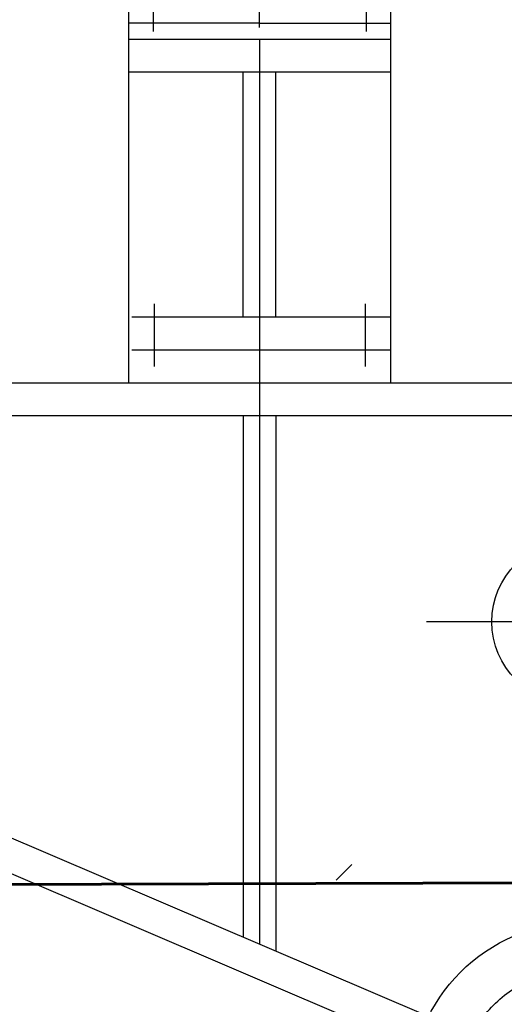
# Model space of a CAD drawing. Header units: millimetres. Extents: x 452087 to 582075, y 10891 to 81641.
# Tile 215 of 256: x 546973 to 547269, y 43451 to 44053. Entities that reach past the tile are written whole.
import ezdxf

# ---------------------------------------------------------------- set-up
doc = ezdxf.new("R2010")
doc.units = ezdxf.units.MM
for name, pattern in [('K5LT_AXLED', [19.5, 15, -1.5, 1.5, -1.5]), ('K5LT_BASIC', [0]), ('K5LT_DASHED', [6, 4, -2]), ('K5LT_THIN', [0])]:
    doc.linetypes.add(name, pattern=pattern)
for name, color, linetype, true_color in [('G', 3, 'Continuous', 0x00ff00), ('OSI', 2, 'Continuous', 0xffff00), ('R', 1, 'Continuous', 0xff0000)]:
    doc.layers.add(name, color=color, linetype=linetype, true_color=true_color)
doc.layers.add('ГТО-2_Бетон_060', color=3, linetype='Continuous', lineweight=60)
doc.layers.add('ГТО-2_Штриховка', color=252, linetype='Continuous', lineweight=18)
doc.layers.add('Системный слой', color=7, linetype='Continuous')

# ---------------------------------------------------------------- blocks, each defined once
blk = doc.blocks.new('U29')
at = {"layer": 'OSI', "linetype": 'K5LT_AXLED'}
for q in [(192.3142631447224, 225.0577672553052), (183.3142631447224, 216.0577672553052), (201.3142631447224, 216.0577672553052), (192.3142631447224, 207.0577672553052)]:
    blk.add_line((192.3142631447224, 216.0577672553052), q, dxfattribs=at)
blk = doc.blocks.new('U89')
at = {"layer": 'G', "linetype": 'K5LT_BASIC'}
for p, q in [((191.9153818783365, 197.667668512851), (191.9153818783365, 191.9676684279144)), ((202.2653820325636, 187.317668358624), (196.5653819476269, 187.317668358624))]:
    blk.add_line(p, q, dxfattribs=at)
for radius in [10.35000015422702, 4.6500000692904]:
    blk.add_arc((191.9153818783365, 187.317668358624), radius, 0, 90, dxfattribs=at)
at = {"layer": 'OSI', "linetype": 'K5LT_AXLED'}
blk.add_arc((191.9153818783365, 187.317668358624), 7.500000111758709, 0, 90, dxfattribs=at)
blk = doc.blocks.new('U100')
at = {"layer": 'OSI', "linetype": 'K5LT_AXLED'}
for q in [(211.5040178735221, 270.2577762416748), (208.0040178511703, 266.757776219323), (215.0040178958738, 266.757776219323), (211.5040178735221, 263.2577761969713)]:
    blk.add_line((211.5040178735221, 266.757776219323), q, dxfattribs=at)
blk = doc.blocks.new('U101')
at = {"layer": 'G', "linetype": 'K5LT_BASIC'}
for p, q in [((218.254017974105, 267.8859257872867), (217.7540179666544, 267.8859257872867)), ((217.7540179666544, 266.3859257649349), (217.7540179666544, 267.8859257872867)), ((218.254017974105, 266.3859257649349), (218.254017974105, 267.8859257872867)), ((218.254017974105, 266.8859257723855), (217.7540179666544, 266.8859257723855)), ((218.254017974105, 266.3859257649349), (217.7540179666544, 266.3859257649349)), ((216.7040179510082, 265.835190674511), (216.3040179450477, 265.835190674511)), ((216.490714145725, 264.4347476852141), (217.99759658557, 264.535206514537)), ((219.5172635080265, 264.2347515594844), (216.5173217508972, 264.4347476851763)), ((217.3123791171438, 263.9808559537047), (216.4808418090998, 263.8838432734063)), ((219.4906559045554, 263.836081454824), (216.4907141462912, 264.0360775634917)), ((216.5173217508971, 263.8847476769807), (219.5172635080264, 263.6847515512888)), ((219.5271048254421, 263.8365276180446), (218.6956567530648, 263.7395253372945)), ((219.0040179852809, 263.7755008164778), (219.0040179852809, 263.7189679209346)), ((217.3123791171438, 263.4304119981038), (216.4808418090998, 263.3333993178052)), ((219.4906559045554, 263.2856374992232), (216.4907141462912, 263.485633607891)), ((216.5173217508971, 263.3343037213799), (219.5172635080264, 263.134307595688)), ((219.5271048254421, 263.2860836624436), (218.6956567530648, 263.1890813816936)), ((219.5040179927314, 263.2833901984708), (219.5040179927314, 263.1351906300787)), ((217.3123791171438, 262.879968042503), (216.4808418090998, 262.7829553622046)), ((219.4906559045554, 262.7351935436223), (216.4907141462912, 262.93518965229)), ((216.5173217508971, 262.7838597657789), (219.5172635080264, 262.5838636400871)), ((219.5271048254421, 262.7356397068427), (218.6956567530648, 262.6386374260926)), ((219.5040179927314, 262.7329462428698), (219.5040179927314, 262.5847466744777)), ((217.3123791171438, 262.329524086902), (216.4808418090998, 262.2325114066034)), ((219.4906559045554, 262.1847495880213), (216.4907141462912, 262.3847456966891)), ((216.5173217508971, 262.233415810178), (219.5172635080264, 262.0334196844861)), ((219.5271048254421, 262.1851957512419), (218.6956567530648, 262.0881934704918)), ((219.5040179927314, 262.1825022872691), (219.5040179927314, 262.034302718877)), ((217.3123791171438, 261.7790801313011), (216.4808418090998, 261.6820674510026)), ((219.4906559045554, 261.6343056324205), (216.4907141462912, 261.8343017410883)), ((219.4906559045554, 261.0838616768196), (216.4907141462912, 261.2838577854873)), ((216.5173217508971, 261.6829718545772), (219.5172635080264, 261.4829757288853)), ((219.5271048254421, 261.634751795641), (218.6956567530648, 261.5377495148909)), ((219.5040179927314, 261.6320583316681), (219.5040179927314, 261.483858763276)), ((217.3123791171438, 261.2286361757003), (216.4808418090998, 261.1316234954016)), ((217.3123791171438, 260.6781922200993), (216.4808418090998, 260.5811795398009)), ((219.4906559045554, 260.5334177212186), (216.4907141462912, 260.7334138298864)), ((216.5173217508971, 261.1325278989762), (219.5172635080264, 260.9325317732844)), ((219.5271048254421, 261.08430784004), (218.6956567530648, 260.9873055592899)), ((219.5040179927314, 261.0816143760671), (219.5040179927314, 260.933414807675)), ((217.3123791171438, 260.1277482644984), (216.4808418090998, 260.0307355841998)), ((219.4906559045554, 259.9829737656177), (216.4907141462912, 260.1829698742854)), ((216.5173217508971, 260.5820839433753), (219.5172635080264, 260.3820878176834)), ((219.5271048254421, 260.5338638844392), (218.6956567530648, 260.4368616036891)), ((219.5040179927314, 260.5311704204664), (219.5040179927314, 260.3829708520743)), ((217.3123791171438, 259.5773043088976), (216.4808418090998, 259.4802916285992)), ((219.4906559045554, 259.4325298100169), (216.4907141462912, 259.6325259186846)), ((216.5173217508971, 260.0316399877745), (219.5172635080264, 259.8316438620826)), ((216.5173217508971, 259.4811960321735), (219.5172635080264, 259.2811999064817)), ((219.5271048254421, 259.9834199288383), (218.6956567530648, 259.8864176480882)), ((219.5040179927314, 259.9807264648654), (219.5040179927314, 259.8325268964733)), ((217.3123791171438, 259.0268603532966), (216.4808418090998, 258.929847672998)), ((219.4906559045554, 258.8820858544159), (216.4907141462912, 259.0820819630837)), ((216.5173217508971, 258.9307520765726), (219.5172635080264, 258.7307559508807)), ((219.5271048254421, 259.4329759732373), (218.6956567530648, 259.3359736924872)), ((219.5271048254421, 258.8825320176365), (218.6956567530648, 258.7855297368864)), ((219.5040179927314, 259.4302825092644), (219.5040179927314, 259.2820829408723)), ((219.5040179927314, 258.8798385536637), (219.5040179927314, 258.7316389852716)), ((217.3123791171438, 258.4764163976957), (216.4808418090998, 258.3794037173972)), ((219.4906559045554, 258.331641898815), (216.4907141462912, 258.5316380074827)), ((216.5173217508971, 258.3803081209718), (219.5172635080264, 258.1803119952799)), ((219.5271048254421, 258.3320880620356), (218.6956567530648, 258.2350857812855)), ((219.5040179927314, 258.3293945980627), (219.5040179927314, 258.1811950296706)), ((217.3014418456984, 257.9271455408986), (216.481022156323, 257.8321847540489)), ((219.4906559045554, 257.7811979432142), (216.4907141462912, 257.9811940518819)), ((216.5173217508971, 257.8330682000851), (218.0108852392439, 257.7334972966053)), ((219.5267943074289, 257.7820522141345), (218.4912541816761, 257.6621918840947)), ((219.5040179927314, 257.779415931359), (219.5040179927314, 256.833511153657)), ((218.0040179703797, 257.3330672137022), (216.4907141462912, 257.4339541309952)), ((216.7040179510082, 256.033511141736), (216.3040179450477, 256.033511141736))]:
    blk.add_line(p, q, dxfattribs=at)
for centre, radius, start, end in [((218.0040179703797, 265.835190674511), 1.700000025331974, 98.45651933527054, 180), ((218.0040179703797, 265.835190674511), 1.700000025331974, 294.5268980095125, 81.54348066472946), ((218.0040179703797, 265.835190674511), 1.30000001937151, 101.0874892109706, 180), ((218.0040179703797, 265.835190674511), 1.30000001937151, 269.7169848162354, 78.9125107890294), ((216.504017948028, 264.2356345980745), 0.2000000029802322, 86.18592500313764, 266.185925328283), ((216.504017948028, 263.6851906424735), 0.2000000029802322, 86.18592500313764, 266.185925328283), ((219.5040179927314, 264.0356345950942), 0.2000000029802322, 266.1691902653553, 86.20266006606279), ((219.5040179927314, 263.4851906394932), 0.2000000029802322, 266.1691902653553, 86.20266006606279), ((216.504017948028, 263.1347466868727), 0.2000000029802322, 86.18592500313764, 266.185925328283), ((219.5040179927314, 262.9347466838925), 0.2000000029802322, 266.1691902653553, 86.20266006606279), ((216.504017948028, 262.5843027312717), 0.2000000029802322, 86.18592500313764, 266.185925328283), ((219.5040179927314, 262.3843027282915), 0.2000000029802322, 266.1691902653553, 86.20266006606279), ((216.504017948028, 262.0338587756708), 0.2000000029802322, 86.18592500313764, 266.185925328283), ((219.5040179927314, 261.8338587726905), 0.2000000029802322, 266.1691902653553, 86.20266006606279), ((216.504017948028, 261.48341482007), 0.2000000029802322, 86.18592500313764, 266.185925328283), ((219.5040179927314, 261.2834148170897), 0.2000000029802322, 266.1691902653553, 86.20266006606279), ((216.504017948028, 260.932970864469), 0.2000000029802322, 86.18592500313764, 266.185925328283), ((219.5040179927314, 260.7329708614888), 0.2000000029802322, 266.1691902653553, 86.20266006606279), ((216.504017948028, 260.3825269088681), 0.2000000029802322, 86.18592500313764, 266.185925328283), ((219.5040179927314, 260.1825269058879), 0.2000000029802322, 266.1691902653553, 86.20266006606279), ((216.504017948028, 259.8320829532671), 0.2000000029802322, 86.18592500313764, 266.185925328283), ((216.504017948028, 259.2816389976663), 0.2000000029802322, 86.18592500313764, 266.185925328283), ((219.5040179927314, 259.6320829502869), 0.2000000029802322, 266.1691902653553, 86.20266006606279), ((216.504017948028, 258.7311950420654), 0.2000000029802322, 86.18592500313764, 266.185925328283), ((219.5040179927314, 259.0816389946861), 0.2000000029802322, 266.1691902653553, 86.20266006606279), ((216.504017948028, 258.1807510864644), 0.2000000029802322, 86.18592500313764, 266.185925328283), ((219.5040179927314, 258.5311950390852), 0.2000000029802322, 266.1691902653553, 86.20266006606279), ((216.504017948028, 257.6335111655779), 0.2000000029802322, 86.18592500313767, 266.185925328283), ((218.0040179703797, 256.033511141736), 1.700000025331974, 278.4565193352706, 90), ((219.5040179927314, 257.9807510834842), 0.2000000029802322, 266.1691902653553, 86.20266006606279), ((218.0040179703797, 256.033511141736), 1.30000001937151, 281.0874892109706, 90), ((218.0040179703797, 256.033511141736), 1.700000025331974, 180, 261.5434806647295), ((218.0040179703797, 256.033511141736), 1.30000001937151, 180, 258.9125107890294)]:
    blk.add_arc(centre, radius, start, end, dxfattribs=at)
at = {"layer": 'OSI', "linetype": 'K5LT_AXLED'}
for p, q in [((218.0040179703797, 267.3859257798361), (215.6290179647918, 267.3859257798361)), ((218.0040179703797, 267.5351906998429), (218.0040179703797, 256.1245357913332)), ((218.0040179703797, 267.3859257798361), (218.0040179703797, 265.0109257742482)), ((218.0040179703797, 267.3859257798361), (220.3790179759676, 267.3859257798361)), ((218.0040179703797, 265.8351906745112), (214.1040179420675, 265.8351906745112)), ((218.0040179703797, 265.8351906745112), (218.0040179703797, 261.935190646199)), ((218.0040179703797, 265.8351906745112), (221.9040179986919, 265.8351906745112)), ((216.504017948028, 264.4356346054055), (216.504017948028, 257.4330672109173)), ((219.5040179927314, 264.2356345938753), (219.5040179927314, 257.7807510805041)), ((218.0040179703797, 256.033511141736), (218.0040179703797, 259.9335111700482)), ((218.0040179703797, 257.5335111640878), (216.3040179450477, 257.6468444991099)), ((218.0040179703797, 256.033511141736), (214.1040179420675, 256.033511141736)), ((218.0040179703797, 256.033511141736), (221.9040179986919, 256.033511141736)), ((218.0040179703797, 256.033511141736), (218.0040179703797, 252.1335111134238)), ((217.2962680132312, 254.4577760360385), (218.7829246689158, 254.4577760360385))]:
    blk.add_line(p, q, dxfattribs=at)
for centre, start, end in [((218.0040179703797, 265.835190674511), 270, 180), ((218.0040179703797, 256.033511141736), 180, 90)]:
    blk.add_arc(centre, 1.500000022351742, start, end, dxfattribs=at)
at = {"layer": 'R', "linetype": 'K5LT_THIN'}
for p, q in [((217.7540179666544, 267.6609257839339), (217.829017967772, 267.6609257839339)), ((217.879017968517, 267.6609257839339), (217.9790179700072, 267.6609257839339)), ((218.1290179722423, 267.6609257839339), (218.0290179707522, 267.6609257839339)), ((218.254017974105, 267.6609257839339), (218.1790179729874, 267.6609257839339)), ((217.7540179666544, 267.1109257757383), (217.829017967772, 267.1109257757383)), ((217.879017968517, 267.1109257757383), (217.9790179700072, 267.1109257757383)), ((218.1290179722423, 267.1109257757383), (218.0290179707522, 267.1109257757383)), ((218.254017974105, 267.1109257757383), (218.1790179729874, 267.1109257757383))]:
    blk.add_line(p, q, dxfattribs=at)
at = {"layer": 'R', "linetype": 'K5LT_DASHED'}
for p, q in [((217.7540179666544, 254.7577760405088), (218.254017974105, 254.7577760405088)), ((217.7540179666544, 254.1577760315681), (218.254017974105, 254.1577760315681))]:
    blk.add_line(p, q, dxfattribs=at)
blk = doc.blocks.new('U102')
at = {"layer": 'G', "linetype": 'K5LT_BASIC'}
for p, q in [((204.7540177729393, 267.8859257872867), (205.2540177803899, 267.8859257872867)), ((204.7540177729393, 266.3859257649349), (204.7540177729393, 267.8859257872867)), ((205.2540177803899, 266.3859257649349), (205.2540177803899, 267.8859257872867)), ((204.7540177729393, 266.8859257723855), (205.2540177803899, 266.8859257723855)), ((204.7540177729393, 266.3859257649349), (205.2540177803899, 266.3859257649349)), ((206.3040177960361, 265.835190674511), (206.7040178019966, 265.835190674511)), ((203.4907722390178, 264.2347515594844), (206.4907139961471, 264.4347476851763)), ((206.5173216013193, 264.4347476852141), (205.0104391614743, 264.535206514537)), ((203.4809309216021, 263.8365276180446), (204.3123789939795, 263.7395253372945)), ((206.4907139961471, 263.8847476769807), (203.4907722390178, 263.6847515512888)), ((203.5173798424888, 263.836081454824), (206.5173216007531, 264.0360775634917)), ((204.0040177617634, 263.7755008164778), (204.0040177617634, 263.7189679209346)), ((205.6956566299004, 263.9808559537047), (206.5271939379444, 263.8838432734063)), ((203.4809309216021, 263.2860836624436), (204.3123789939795, 263.1890813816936)), ((206.4907139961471, 263.3343037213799), (203.4907722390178, 263.134307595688)), ((203.5040177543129, 263.2833901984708), (203.5040177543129, 263.1351906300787)), ((203.5173798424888, 263.2856374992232), (206.5173216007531, 263.485633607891)), ((205.6956566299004, 263.4304119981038), (206.5271939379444, 263.3333993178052)), ((203.4809309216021, 262.7356397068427), (204.3123789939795, 262.6386374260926)), ((206.4907139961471, 262.7838597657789), (203.4907722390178, 262.5838636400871)), ((203.5040177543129, 262.7329462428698), (203.5040177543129, 262.5847466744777)), ((203.5173798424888, 262.7351935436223), (206.5173216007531, 262.93518965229)), ((205.6956566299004, 262.879968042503), (206.5271939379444, 262.7829553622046)), ((203.4809309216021, 262.1851957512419), (204.3123789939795, 262.0881934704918)), ((206.4907139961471, 262.233415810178), (203.4907722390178, 262.0334196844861)), ((203.5040177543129, 262.1825022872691), (203.5040177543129, 262.034302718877)), ((203.5173798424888, 262.1847495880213), (206.5173216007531, 262.3847456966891)), ((205.6956566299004, 262.329524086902), (206.5271939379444, 262.2325114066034)), ((203.4809309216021, 261.634751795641), (204.3123789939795, 261.5377495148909)), ((206.4907139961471, 261.6829718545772), (203.4907722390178, 261.4829757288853)), ((203.5040177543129, 261.6320583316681), (203.5040177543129, 261.483858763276)), ((203.5173798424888, 261.6343056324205), (206.5173216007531, 261.8343017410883)), ((203.5173798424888, 261.0838616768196), (206.5173216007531, 261.2838577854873)), ((205.6956566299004, 261.7790801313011), (206.5271939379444, 261.6820674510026)), ((203.4809309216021, 261.08430784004), (204.3123789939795, 260.9873055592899)), ((206.4907139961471, 261.1325278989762), (203.4907722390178, 260.9325317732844)), ((203.5040177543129, 261.0816143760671), (203.5040177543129, 260.933414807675)), ((203.5173798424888, 260.5334177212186), (206.5173216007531, 260.7334138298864)), ((205.6956566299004, 261.2286361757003), (206.5271939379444, 261.1316234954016)), ((205.6956566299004, 260.6781922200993), (206.5271939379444, 260.5811795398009)), ((203.4809309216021, 260.5338638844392), (204.3123789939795, 260.4368616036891)), ((206.4907139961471, 260.5820839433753), (203.4907722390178, 260.3820878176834)), ((203.5040177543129, 260.5311704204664), (203.5040177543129, 260.3829708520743)), ((203.5173798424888, 259.9829737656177), (206.5173216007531, 260.1829698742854)), ((205.6956566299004, 260.1277482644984), (206.5271939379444, 260.0307355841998)), ((203.4809309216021, 259.9834199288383), (204.3123789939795, 259.8864176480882)), ((206.4907139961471, 260.0316399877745), (203.4907722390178, 259.8316438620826)), ((206.4907139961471, 259.4811960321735), (203.4907722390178, 259.2811999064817)), ((203.5040177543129, 259.9807264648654), (203.5040177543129, 259.8325268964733)), ((203.5173798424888, 259.4325298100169), (206.5173216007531, 259.6325259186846)), ((205.6956566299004, 259.5773043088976), (206.5271939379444, 259.4802916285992)), ((203.4809309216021, 259.4329759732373), (204.3123789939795, 259.3359736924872)), ((203.4809309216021, 258.8825320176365), (204.3123789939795, 258.7855297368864)), ((206.4907139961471, 258.9307520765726), (203.4907722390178, 258.7307559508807)), ((203.5040177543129, 259.4302825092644), (203.5040177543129, 259.2820829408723)), ((203.5040177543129, 258.8798385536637), (203.5040177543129, 258.7316389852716)), ((203.5173798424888, 258.8820858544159), (206.5173216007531, 259.0820819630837)), ((205.6956566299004, 259.0268603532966), (206.5271939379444, 258.929847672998)), ((203.4809309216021, 258.3320880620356), (204.3123789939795, 258.2350857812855)), ((206.4907139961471, 258.3803081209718), (203.4907722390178, 258.1803119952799)), ((203.5040177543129, 258.3293945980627), (203.5040177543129, 258.1811950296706)), ((203.5173798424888, 258.331641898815), (206.5173216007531, 258.5316380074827)), ((205.6956566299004, 258.4764163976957), (206.5271939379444, 258.3794037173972)), ((203.4812414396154, 257.7820522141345), (204.5167815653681, 257.6621918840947)), ((203.5040177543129, 257.779415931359), (203.5040177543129, 256.833511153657)), ((203.5173798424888, 257.7811979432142), (206.5173216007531, 257.9811940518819)), ((206.4907139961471, 257.8330682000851), (204.9971505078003, 257.7334972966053)), ((205.7065939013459, 257.9271455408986), (206.5270135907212, 257.8321847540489)), ((205.0040177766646, 257.3330672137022), (206.5173216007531, 257.4339541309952)), ((206.3040177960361, 256.033511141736), (206.7040178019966, 256.033511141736))]:
    blk.add_line(p, q, dxfattribs=at)
for centre, radius, start, end in [((205.0040177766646, 265.835190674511), 1.700000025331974, 98.45651933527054, 245.4731019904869), ((205.0040177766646, 265.835190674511), 1.700000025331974, 0, 81.54348066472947), ((205.0040177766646, 265.835190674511), 1.30000001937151, 101.0874892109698, 270.2830151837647), ((205.0040177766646, 265.835190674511), 1.30000001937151, 0, 78.91251078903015), ((206.5040177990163, 264.2356345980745), 0.2000000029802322, 273.8140746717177, 93.8140749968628), ((203.5040177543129, 264.0356345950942), 0.2000000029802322, 93.7973399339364, 273.8308097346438), ((203.5040177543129, 263.4851906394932), 0.2000000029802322, 93.7973399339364, 273.8308097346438), ((206.5040177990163, 263.6851906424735), 0.2000000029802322, 273.8140746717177, 93.8140749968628), ((203.5040177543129, 262.9347466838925), 0.2000000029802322, 93.7973399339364, 273.8308097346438), ((206.5040177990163, 263.1347466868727), 0.2000000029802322, 273.8140746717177, 93.8140749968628), ((203.5040177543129, 262.3843027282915), 0.2000000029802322, 93.7973399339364, 273.8308097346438), ((206.5040177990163, 262.5843027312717), 0.2000000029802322, 273.8140746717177, 93.8140749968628), ((203.5040177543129, 261.8338587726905), 0.2000000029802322, 93.7973399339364, 273.8308097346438), ((206.5040177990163, 262.0338587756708), 0.2000000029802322, 273.8140746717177, 93.8140749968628), ((203.5040177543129, 261.2834148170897), 0.2000000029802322, 93.7973399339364, 273.8308097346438), ((206.5040177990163, 261.48341482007), 0.2000000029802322, 273.8140746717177, 93.8140749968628), ((203.5040177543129, 260.7329708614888), 0.2000000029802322, 93.7973399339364, 273.8308097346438), ((206.5040177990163, 260.932970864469), 0.2000000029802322, 273.8140746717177, 93.8140749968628), ((203.5040177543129, 260.1825269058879), 0.2000000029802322, 93.7973399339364, 273.8308097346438), ((206.5040177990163, 260.3825269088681), 0.2000000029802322, 273.8140746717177, 93.8140749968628), ((203.5040177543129, 259.6320829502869), 0.2000000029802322, 93.7973399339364, 273.8308097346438), ((206.5040177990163, 259.8320829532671), 0.2000000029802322, 273.8140746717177, 93.8140749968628), ((206.5040177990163, 259.2816389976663), 0.2000000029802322, 273.8140746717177, 93.8140749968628), ((203.5040177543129, 259.0816389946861), 0.2000000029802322, 93.7973399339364, 273.8308097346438), ((206.5040177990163, 258.7311950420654), 0.2000000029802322, 273.8140746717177, 93.8140749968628), ((203.5040177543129, 258.5311950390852), 0.2000000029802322, 93.7973399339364, 273.8308097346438), ((206.5040177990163, 258.1807510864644), 0.2000000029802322, 273.8140746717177, 93.8140749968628), ((203.5040177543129, 257.9807510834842), 0.2000000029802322, 93.7973399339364, 273.8308097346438), ((205.0040177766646, 256.033511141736), 1.700000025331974, 90, 261.5434806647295), ((206.5040177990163, 257.6335111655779), 0.2000000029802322, 273.8140746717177, 93.8140749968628), ((205.0040177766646, 256.033511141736), 1.30000001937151, 90, 258.9125107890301), ((205.0040177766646, 256.033511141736), 1.30000001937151, 281.0874892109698, 0), ((205.0040177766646, 256.033511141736), 1.700000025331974, 278.4565193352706, 0)]:
    blk.add_arc(centre, radius, start, end, dxfattribs=at)
at = {"layer": 'OSI', "linetype": 'K5LT_AXLED'}
for p, q in [((205.0040177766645, 267.3859257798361), (202.6290177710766, 267.3859257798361)), ((205.0040177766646, 267.5351906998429), (205.0040177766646, 256.1245357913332)), ((205.0040177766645, 267.3859257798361), (205.0040177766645, 265.0109257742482)), ((205.0040177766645, 267.3859257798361), (207.3790177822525, 267.3859257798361)), ((205.0040177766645, 265.8351906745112), (201.1040177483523, 265.8351906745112)), ((205.0040177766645, 265.8351906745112), (205.0040177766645, 261.935190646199)), ((205.0040177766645, 265.8351906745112), (208.9040178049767, 265.8351906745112)), ((206.5040177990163, 264.4356346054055), (206.5040177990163, 257.4330672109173)), ((203.5040177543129, 264.2356345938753), (203.5040177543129, 257.7807510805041)), ((205.0040177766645, 256.033511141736), (205.0040177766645, 259.9335111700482)), ((205.0040177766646, 257.5335111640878), (206.7040178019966, 257.6468444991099)), ((205.0040177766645, 256.033511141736), (201.1040177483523, 256.033511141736)), ((205.0040177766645, 256.033511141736), (208.9040178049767, 256.033511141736)), ((205.0040177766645, 256.033511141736), (205.0040177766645, 252.1335111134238)), ((205.7117677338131, 254.4577760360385), (204.2251110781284, 254.4577760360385))]:
    blk.add_line(p, q, dxfattribs=at)
for centre, start, end in [((205.0040177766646, 265.835190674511), 0, 270), ((205.0040177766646, 256.033511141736), 90, 0)]:
    blk.add_arc(centre, 1.500000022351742, start, end, dxfattribs=at)
at = {"layer": 'R', "linetype": 'K5LT_THIN'}
for p, q in [((204.7540177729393, 267.6609257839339), (204.8290177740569, 267.6609257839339)), ((204.879017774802, 267.6609257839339), (204.9790177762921, 267.6609257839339)), ((205.1290177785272, 267.6609257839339), (205.0290177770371, 267.6609257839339)), ((205.2540177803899, 267.6609257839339), (205.1790177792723, 267.6609257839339)), ((204.7540177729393, 267.1109257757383), (204.8290177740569, 267.1109257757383)), ((204.879017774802, 267.1109257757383), (204.9790177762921, 267.1109257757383)), ((205.1290177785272, 267.1109257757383), (205.0290177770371, 267.1109257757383)), ((205.2540177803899, 267.1109257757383), (205.1790177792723, 267.1109257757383))]:
    blk.add_line(p, q, dxfattribs=at)
at = {"layer": 'R', "linetype": 'K5LT_DASHED'}
for p, q in [((205.2540177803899, 254.7577760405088), (204.7540177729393, 254.7577760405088)), ((205.2540177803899, 254.1577760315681), (204.7540177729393, 254.1577760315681))]:
    blk.add_line(p, q, dxfattribs=at)
blk = doc.blocks.new('U99')
at = {"layer": 'G', "linetype": 'K5LT_BASIC'}
for p, q in [((218.5040179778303, 277.6577763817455), (204.504017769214, 277.6577763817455)), ((204.504017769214, 277.6577763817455), (204.504017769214, 274.8577763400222)), ((218.5040179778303, 277.6577763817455), (218.5040179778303, 274.8577763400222)), ((203.8540177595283, 272.6577763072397), (203.8540177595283, 274.8077763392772)), ((204.3241166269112, 274.8077763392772), (203.8540177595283, 274.8077763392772)), ((203.9040177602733, 274.7577763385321), (203.9040177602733, 271.7577762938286)), ((203.9040177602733, 274.7577763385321), (204.9040177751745, 274.7577763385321)), ((204.3241166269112, 274.8077763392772), (204.3241166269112, 274.7577763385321)), ((204.504017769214, 274.8577763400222), (211.5040178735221, 274.8577763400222)), ((204.9040177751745, 274.8577763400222), (204.9040177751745, 274.4577763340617)), ((204.9040177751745, 274.7577763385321), (204.9040177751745, 274.4577763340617)), ((205.0040177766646, 274.7577763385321), (205.0040177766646, 272.3859258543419)), ((210.0040178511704, 274.7577763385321), (205.0040177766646, 274.7577763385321)), ((210.0040178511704, 271.7577762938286), (210.0040178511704, 274.7577763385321)), ((218.5040179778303, 274.8577763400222), (211.5040178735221, 274.8577763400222)), ((213.0040178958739, 271.7577762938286), (213.0040178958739, 274.7577763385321)), ((213.0040178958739, 274.7577763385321), (218.0040179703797, 274.7577763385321)), ((218.0040179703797, 274.7577763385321), (218.0040179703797, 272.3859258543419)), ((218.1040179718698, 274.8577763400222), (218.1040179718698, 274.4577763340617)), ((219.104017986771, 274.7577763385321), (218.1040179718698, 274.7577763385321)), ((218.1040179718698, 274.7577763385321), (218.1040179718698, 274.4577763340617)), ((218.6839191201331, 274.8077763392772), (219.154017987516, 274.8077763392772)), ((218.6839191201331, 274.8077763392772), (218.6839191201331, 274.7577763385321)), ((219.104017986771, 274.7577763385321), (219.104017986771, 271.7577762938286)), ((219.154017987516, 272.6577763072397), (219.154017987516, 274.8077763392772)), ((203.8540177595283, 273.9577763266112), (203.4349485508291, 273.5815367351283)), ((204.504017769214, 274.4577763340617), (204.504017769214, 273.8577763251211)), ((205.0040177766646, 274.4577763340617), (204.504017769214, 274.4577763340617)), ((204.9040177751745, 274.4577763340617), (204.504017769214, 274.4577763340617)), ((204.504017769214, 274.4577763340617), (204.504017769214, 273.8577763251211)), ((204.504017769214, 274.4577763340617), (204.504017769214, 273.0077763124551)), ((211.5040178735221, 274.4577763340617), (210.0040178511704, 274.4577763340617)), ((211.5040178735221, 274.4577763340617), (213.0040178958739, 274.4577763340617)), ((218.0040179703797, 274.4577763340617), (218.5040179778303, 274.4577763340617)), ((218.1040179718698, 274.4577763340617), (218.5040179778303, 274.4577763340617)), ((218.5040179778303, 274.4577763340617), (218.5040179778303, 273.8577763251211)), ((218.5040179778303, 274.4577763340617), (218.5040179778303, 273.8577763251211)), ((218.5040179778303, 274.4577763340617), (218.5040179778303, 273.0077763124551)), ((219.154017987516, 273.9577763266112), (219.5730871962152, 273.5815367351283)), ((203.2140177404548, 273.4177763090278), (203.308564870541, 273.5815367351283)), ((203.2140177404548, 272.6577763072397), (203.2140177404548, 273.4177763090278)), ((203.308564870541, 273.5815367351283), (203.8540177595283, 273.5815367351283)), ((203.8540177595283, 273.5815367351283), (203.8540177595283, 272.6577763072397)), ((204.504017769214, 273.8577763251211), (205.0040177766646, 273.8577763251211)), ((204.504017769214, 273.8577763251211), (204.504017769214, 272.3859258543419)), ((210.0040178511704, 273.8577763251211), (211.5040178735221, 273.8577763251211)), ((213.0040178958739, 273.8577763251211), (211.5040178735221, 273.8577763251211)), ((218.5040179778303, 273.8577763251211), (218.0040179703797, 273.8577763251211)), ((218.5040179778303, 273.8577763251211), (218.5040179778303, 272.3859258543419)), ((219.6994708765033, 273.5815367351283), (219.154017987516, 273.5815367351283)), ((219.154017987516, 273.5815367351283), (219.154017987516, 272.6577763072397)), ((219.7940180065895, 273.4177763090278), (219.6994708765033, 273.5815367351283)), ((219.7940180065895, 272.6577763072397), (219.7940180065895, 273.4177763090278)), ((203.308564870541, 273.119656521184), (203.8540177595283, 273.119656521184)), ((219.6994708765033, 273.119656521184), (219.154017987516, 273.119656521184)), ((203.2140177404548, 272.6577763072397), (203.2140177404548, 271.8977763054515)), ((203.308564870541, 272.1958960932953), (203.8540177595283, 272.1958960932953)), ((203.8540177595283, 271.734015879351), (203.8540177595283, 272.6577763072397)), ((203.8540177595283, 272.6577763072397), (203.8540177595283, 271.3577762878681)), ((204.1040177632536, 272.1396268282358), (204.1740177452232, 272.2377763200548)), ((204.1040177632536, 271.2559258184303), (204.1040177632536, 272.1396268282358)), ((204.1740177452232, 272.2377763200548), (205.0040177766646, 272.2377763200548)), ((204.4040177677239, 272.2359258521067), (204.5540177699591, 272.3859258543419)), ((204.4040177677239, 272.2359258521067), (205.6040177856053, 272.2359258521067)), ((204.5540177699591, 272.3859258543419), (205.4540177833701, 272.3859258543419)), ((205.834017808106, 272.2377763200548), (205.0040177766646, 272.2377763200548)), ((205.0040177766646, 271.2559258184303), (205.0040177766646, 272.1396268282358)), ((205.6040177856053, 272.2359258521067), (205.4540177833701, 272.3859258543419)), ((205.9040177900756, 272.1396268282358), (205.834017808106, 272.2377763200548)), ((205.9040177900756, 271.2559258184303), (205.9040177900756, 272.1396268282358)), ((217.1040179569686, 272.1396268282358), (217.1740179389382, 272.2377763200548)), ((217.1040179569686, 271.2559258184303), (217.1040179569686, 272.1396268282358)), ((217.1740179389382, 272.2377763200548), (218.0040179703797, 272.2377763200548)), ((217.404017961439, 272.2359258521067), (217.5540179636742, 272.3859258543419)), ((218.6040179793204, 272.2359258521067), (217.404017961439, 272.2359258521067)), ((218.4540179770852, 272.3859258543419), (217.5540179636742, 272.3859258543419)), ((218.8340180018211, 272.2377763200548), (218.0040179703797, 272.2377763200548)), ((218.0040179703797, 271.2559258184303), (218.0040179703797, 272.1396268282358)), ((218.6040179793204, 272.2359258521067), (218.4540179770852, 272.3859258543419)), ((218.9040179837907, 272.1396268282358), (218.8340180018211, 272.2377763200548)), ((218.9040179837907, 271.2559258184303), (218.9040179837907, 272.1396268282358)), ((219.154017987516, 271.734015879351), (219.154017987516, 272.6577763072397)), ((219.154017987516, 272.6577763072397), (219.154017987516, 271.3577762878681)), ((219.6994708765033, 272.1958960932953), (219.154017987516, 272.1958960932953)), ((219.7940180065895, 272.6577763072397), (219.7940180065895, 271.8977763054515)), ((203.2140177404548, 271.8977763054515), (203.308564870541, 271.734015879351)), ((203.308564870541, 271.734015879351), (203.8540177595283, 271.734015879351)), ((203.8540177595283, 271.3577762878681), (203.4349485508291, 271.734015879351)), ((203.9040177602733, 271.7577762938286), (204.0040177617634, 271.7577762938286)), ((203.9040177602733, 271.3577762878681), (203.9040177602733, 271.7577762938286)), ((204.0040177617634, 271.1577762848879), (204.0040177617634, 271.7577762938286)), ((204.0040177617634, 271.7577762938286), (204.1040177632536, 271.7577762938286)), ((204.1040177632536, 271.7577762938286), (204.1040177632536, 271.257776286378)), ((205.9040177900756, 271.7577762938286), (210.0040178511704, 271.7577762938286)), ((217.1040179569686, 271.7577762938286), (213.0040178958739, 271.7577762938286)), ((219.0040179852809, 271.7577762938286), (218.9040179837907, 271.7577762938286)), ((218.9040179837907, 271.7577762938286), (218.9040179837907, 271.257776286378)), ((219.104017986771, 271.7577762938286), (219.0040179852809, 271.7577762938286)), ((219.0040179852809, 271.1577762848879), (219.0040179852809, 271.7577762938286)), ((219.104017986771, 271.3577762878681), (219.104017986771, 271.7577762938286)), ((219.154017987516, 271.3577762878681), (219.5730871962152, 271.734015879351)), ((219.6994708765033, 271.734015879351), (219.154017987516, 271.734015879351)), ((219.7940180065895, 271.8977763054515), (219.6994708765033, 271.734015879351)), ((204.3540177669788, 271.0577762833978), (201.7040177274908, 271.0577762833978)), ((205.0040177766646, 271.0577762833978), (203.5040177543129, 271.0577762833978)), ((203.8540177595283, 271.3577762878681), (203.9040177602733, 271.3577762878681)), ((204.3540177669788, 271.0577762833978), (204.0040177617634, 271.0577762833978)), ((204.0040177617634, 271.0577762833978), (204.0040177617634, 270.5577762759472)), ((204.1740177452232, 271.1577762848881), (204.1040177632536, 271.2559258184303)), ((205.0040177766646, 271.1577762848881), (204.1740177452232, 271.1577762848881)), ((206.0040177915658, 271.1577762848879), (204.1740177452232, 271.1577762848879)), ((205.0040177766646, 271.1577762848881), (205.834017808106, 271.1577762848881)), ((206.0040177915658, 271.0577762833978), (205.0040177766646, 271.0577762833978)), ((206.0040177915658, 271.0577762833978), (205.6540177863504, 271.0577762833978)), ((205.834017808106, 271.1577762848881), (205.9040177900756, 271.2559258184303)), ((206.0040177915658, 270.5577762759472), (206.0040177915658, 271.0577762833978)), ((211.5040178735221, 271.0577762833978), (206.1040177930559, 271.0577762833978)), ((206.1040177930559, 271.0577762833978), (206.1040177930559, 270.5577762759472)), ((211.5040178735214, 271.0577762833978), (216.9040179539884, 271.0577762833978)), ((216.9040179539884, 271.0577762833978), (216.9040179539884, 270.5577762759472)), ((217.0040179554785, 271.1577762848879), (218.8340180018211, 271.1577762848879)), ((217.0040179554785, 271.0577762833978), (218.0040179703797, 271.0577762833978)), ((217.0040179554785, 270.5577762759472), (217.0040179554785, 271.0577762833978)), ((217.0040179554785, 271.0577762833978), (217.3540179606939, 271.0577762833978)), ((217.1740179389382, 271.1577762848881), (217.1040179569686, 271.2559258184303)), ((218.0040179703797, 271.1577762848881), (217.1740179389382, 271.1577762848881)), ((218.0040179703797, 271.1577762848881), (218.8340180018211, 271.1577762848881)), ((218.0040179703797, 271.0577762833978), (219.5040179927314, 271.0577762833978)), ((218.6540179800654, 271.0577762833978), (221.3040180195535, 271.0577762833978)), ((218.6540179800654, 271.0577762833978), (219.0040179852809, 271.0577762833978)), ((218.8340180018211, 271.1577762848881), (218.9040179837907, 271.2559258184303)), ((219.0040179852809, 271.0577762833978), (219.0040179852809, 270.5577762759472)), ((219.154017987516, 271.3577762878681), (219.104017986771, 271.3577762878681)), ((201.5040177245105, 270.8577762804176), (201.5040177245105, 264.6577761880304)), ((204.0040177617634, 270.5577762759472), (205.0040177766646, 270.5577762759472)), ((204.4040177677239, 269.1859258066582), (204.4040177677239, 270.5577762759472)), ((205.0040177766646, 270.5577762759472), (206.0040177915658, 270.5577762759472)), ((205.6040177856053, 269.1859258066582), (205.6040177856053, 270.5577762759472)), ((206.1040177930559, 270.5577762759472), (206.0040177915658, 270.5577762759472)), ((216.9040179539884, 270.5577762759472), (217.0040179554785, 270.5577762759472)), ((218.0040179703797, 270.5577762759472), (217.0040179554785, 270.5577762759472)), ((217.404017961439, 269.1859258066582), (217.404017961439, 270.5577762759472)), ((219.0040179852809, 270.5577762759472), (218.0040179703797, 270.5577762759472)), ((218.6040179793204, 269.1859258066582), (218.6040179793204, 270.5577762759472)), ((221.5040180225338, 270.8577762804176), (221.5040180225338, 264.6577761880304)), ((204.4040177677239, 268.3525924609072), (204.4040177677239, 269.7112843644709)), ((205.6040177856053, 268.3525924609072), (205.6040177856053, 269.7112843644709)), ((217.404017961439, 268.3525924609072), (217.404017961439, 269.7112843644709)), ((218.6040179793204, 268.3525924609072), (218.6040179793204, 269.7112843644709)), ((204.4040177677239, 269.1859258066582), (205.6040177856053, 269.1859258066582)), ((218.6040179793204, 269.1859258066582), (217.404017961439, 269.1859258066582)), ((197.8540176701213, 268.1577762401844), (197.8540176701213, 265.3577761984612)), ((197.8540176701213, 268.1577762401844), (201.3540177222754, 268.1577762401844)), ((201.3540177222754, 268.1577762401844), (201.3540177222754, 266.0366659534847)), ((201.3540177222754, 267.9227761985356), (201.5040177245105, 267.9227761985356)), ((204.4040177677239, 268.3525924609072), (205.6040177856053, 268.3525924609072)), ((204.4040177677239, 268.3525924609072), (204.7540177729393, 267.8859257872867)), ((205.2540177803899, 267.8859257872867), (205.6040177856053, 268.3525924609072)), ((218.6040179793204, 268.3525924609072), (217.404017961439, 268.3525924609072)), ((217.7540179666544, 267.8859257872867), (217.404017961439, 268.3525924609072)), ((218.6040179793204, 268.3525924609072), (218.254017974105, 267.8859257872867)), ((221.6540180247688, 267.9227761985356), (221.5040180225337, 267.9227761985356)), ((221.6540180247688, 268.1577762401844), (221.6540180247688, 266.0366659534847)), ((225.154018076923, 268.1577762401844), (221.6540180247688, 268.1577762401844)), ((225.154018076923, 268.1577762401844), (225.154018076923, 265.3577761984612)), ((197.3540176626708, 265.8577762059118), (197.3540176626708, 267.6577762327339)), ((199.9540177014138, 267.4788864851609), (199.9540177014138, 266.0366659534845)), ((201.3540177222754, 267.4788864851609), (199.9540177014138, 267.4788864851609)), ((221.6540180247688, 267.4788864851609), (223.0540180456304, 267.4788864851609)), ((223.0540180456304, 267.4788864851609), (223.0540180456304, 266.0366659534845)), ((225.6540180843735, 265.8577762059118), (225.6540180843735, 267.6577762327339)), ((201.3540177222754, 266.0366659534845), (199.9702341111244, 266.0366659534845)), ((201.3540177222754, 265.3577761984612), (201.3540177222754, 266.0366659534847)), ((201.3540177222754, 265.5927762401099), (201.5040177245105, 265.5927762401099)), ((221.6540180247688, 265.5927762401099), (221.5040180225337, 265.5927762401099)), ((221.6540180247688, 265.3577761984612), (221.6540180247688, 266.0366659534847)), ((221.6540180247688, 266.0366659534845), (223.0378016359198, 266.0366659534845)), ((197.8540176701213, 265.3577761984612), (201.3540177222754, 265.3577761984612)), ((225.154018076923, 265.3577761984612), (221.6540180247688, 265.3577761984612)), ((201.5040177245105, 264.6577761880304), (203.7777652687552, 264.6577761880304)), ((201.904017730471, 264.2577761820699), (201.5040177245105, 264.6577761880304)), ((203.8361415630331, 264.2577761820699), (201.904017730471, 264.2577761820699)), ((204.4529323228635, 264.6577761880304), (211.5040178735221, 264.6577761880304)), ((211.5040178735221, 264.2577761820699), (206.7027384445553, 264.2577761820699)), ((218.5551034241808, 264.6577761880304), (211.5040178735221, 264.6577761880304)), ((211.5040178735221, 264.2577761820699), (216.305297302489, 264.2577761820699)), ((219.1718941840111, 264.2577761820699), (221.1040180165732, 264.2577761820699)), ((221.5040180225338, 264.6577761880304), (219.230270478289, 264.6577761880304)), ((221.1040180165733, 264.2577761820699), (221.5040180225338, 264.6577761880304)), ((211.5040178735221, 263.457776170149), (206.0994600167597, 263.457776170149)), ((211.5040178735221, 263.457776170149), (216.9085757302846, 263.457776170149)), ((203.5040177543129, 255.2335111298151), (203.5040177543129, 254.057776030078)), ((206.1695773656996, 255.4577760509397), (204.7540177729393, 255.4577760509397)), ((204.7540177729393, 253.4577760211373), (204.7540177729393, 255.4577760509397)), ((205.2540177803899, 255.4577760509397), (205.2540177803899, 253.4577760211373)), ((207.5540178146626, 255.4577760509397), (206.6035580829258, 255.4577760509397)), ((207.5540178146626, 255.4577760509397), (207.5540178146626, 253.4577760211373)), ((215.4540179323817, 255.4577760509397), (216.4044776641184, 255.4577760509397)), ((215.4540179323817, 255.4577760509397), (215.4540179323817, 253.4577760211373)), ((216.8384583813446, 255.4577760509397), (218.2540179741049, 255.4577760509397)), ((217.7540179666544, 255.4577760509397), (217.7540179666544, 253.4577760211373)), ((218.254017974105, 253.4577760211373), (218.254017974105, 255.4577760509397)), ((219.5040179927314, 255.2335111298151), (219.5040179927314, 254.057776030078)), ((203.8804075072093, 254.7577760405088), (203.5040177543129, 254.7577760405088)), ((211.5040178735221, 254.7577760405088), (207.5540178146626, 254.7577760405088)), ((211.5040178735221, 254.7577760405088), (215.4540179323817, 254.7577760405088)), ((219.127628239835, 254.7577760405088), (219.5040179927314, 254.7577760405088)), ((203.5040177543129, 254.057776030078), (203.5040177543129, 252.6577760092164)), ((219.5040179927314, 254.057776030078), (219.5040179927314, 252.6577760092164)), ((207.5540178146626, 253.4577760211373), (204.7540177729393, 253.4577760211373)), ((215.4540179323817, 253.4577760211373), (218.254017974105, 253.4577760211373)), ((211.5040178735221, 252.6577760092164), (203.5040177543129, 252.6577760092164)), ((211.5040178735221, 252.6577760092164), (219.5040179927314, 252.6577760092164))]:
    blk.add_line(p, q, dxfattribs=at)
blk.add_circle((211.5040178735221, 266.757776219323), 1.500000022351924, dxfattribs=at)
for centre, radius, start, end in [((203.5442890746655, 273.341922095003), 0.3239874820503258, 150.8660223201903, 223.316772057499), ((219.4637466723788, 273.341922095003), 0.3239874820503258, 316.6832279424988, 29.13397767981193), ((204.3894764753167, 272.6577763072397), 1.175458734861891, 156.862681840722, 180), ((218.6185592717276, 272.6577763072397), 1.175458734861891, 0, 23.13731815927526), ((204.3894764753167, 272.6577763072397), 1.175458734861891, 180, 203.137318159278), ((203.5442890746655, 271.9736305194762), 0.3239874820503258, 136.683227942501, 209.1339776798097), ((204.5540177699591, 271.1571123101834), 1.080664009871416, 65.39181648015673, 114.6081835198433), ((205.4540177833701, 271.1571123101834), 1.080664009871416, 65.39181648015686, 114.6081835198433), ((217.5540179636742, 271.1571123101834), 1.080664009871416, 65.39181648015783, 114.6081835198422), ((218.4540179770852, 271.1571123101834), 1.080664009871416, 65.39181648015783, 114.6081835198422), ((218.6185592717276, 272.6577763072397), 1.175458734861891, 336.8626818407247, 0), ((219.4637466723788, 271.9736305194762), 0.3239874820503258, 330.8660223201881, 43.31677205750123), ((201.7040177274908, 270.8577762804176), 0.2000000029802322, 90, 180), ((204.1040177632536, 271.1577762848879), 0.1000000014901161, 180, 270), ((204.262025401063, 271.2938816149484), 0.1620802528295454, 192.8713131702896, 237.1127125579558), ((204.5540177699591, 272.2384402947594), 1.080664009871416, 245.3918164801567, 294.6081835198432), ((205.4540177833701, 272.2384402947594), 1.080664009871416, 245.3918164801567, 294.6081835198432), ((206.0040177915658, 271.0577762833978), 0.1000000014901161, 0, 90), ((217.0040179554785, 271.0577762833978), 0.1000000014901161, 90, 180), ((217.5540179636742, 272.2384402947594), 1.080664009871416, 245.3918164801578, 294.6081835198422), ((218.4540179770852, 272.2384402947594), 1.080664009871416, 245.3918164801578, 294.6081835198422), ((218.7460103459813, 271.2938816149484), 0.1620802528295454, 302.8872874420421, 347.1286868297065), ((218.9040179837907, 271.1577762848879), 0.1000000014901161, 270, 0), ((221.3040180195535, 270.8577762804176), 0.2000000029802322, 0, 90), ((197.8540176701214, 267.6577762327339), 0.5000000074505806, 90, 180), ((225.1540180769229, 267.6577762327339), 0.5000000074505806, 0, 90), ((197.8540176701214, 265.8577762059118), 0.5000000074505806, 180, 270), ((225.1540180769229, 265.8577762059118), 0.5000000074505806, 270, 0)]:
    blk.add_arc(centre, radius, start, end, dxfattribs=at)
at = {"layer": 'OSI', "linetype": 'K5LT_AXLED'}
for p, q in [((211.5040178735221, 252.390124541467), (211.5040178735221, 277.6577763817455)), ((207.5040178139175, 271.4340158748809), (207.5040178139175, 273.8815367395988)), ((211.5040178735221, 272.6577763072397), (211.5040178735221, 273.4577763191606)), ((211.5040178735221, 272.6577763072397), (211.5040178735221, 273.4577763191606)), ((215.5040179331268, 271.4340158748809), (215.5040179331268, 273.8815367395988)), ((203.2140177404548, 272.6577763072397), (204.4040177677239, 272.6577763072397)), ((205.0040177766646, 270.8577762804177), (205.0040177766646, 272.5377763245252)), ((205.0040177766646, 266.3859257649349), (205.0040177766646, 272.3859258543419)), ((206.4040177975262, 272.6577763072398), (208.6040178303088, 272.6577763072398)), ((216.6040179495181, 272.6577763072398), (214.4040179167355, 272.6577763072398)), ((218.0040179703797, 270.8577762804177), (218.0040179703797, 272.5377763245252)), ((218.0040179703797, 266.3859257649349), (218.0040179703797, 272.3859258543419)), ((219.7940180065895, 272.6577763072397), (218.6040179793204, 272.6577763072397)), ((205.0040177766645, 267.3859257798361), (205.0040177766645, 269.760925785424)), ((205.0040177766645, 265.8351906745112), (205.0040177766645, 269.7351907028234)), ((218.0040179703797, 267.3859257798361), (218.0040179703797, 269.760925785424)), ((218.0040179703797, 265.8351906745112), (218.0040179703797, 269.7351907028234)), ((197.3540176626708, 266.7577762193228), (201.904017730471, 266.7577762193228)), ((225.6540180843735, 266.7577762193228), (221.1040180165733, 266.7577762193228))]:
    blk.add_line(p, q, dxfattribs=at)
at = {"layer": 'R', "linetype": 'K5LT_DASHED'}
for p, q in [((203.9040177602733, 273.2077763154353), (204.504017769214, 273.2077763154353)), ((219.104017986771, 273.2077763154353), (218.5040179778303, 273.2077763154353)), ((203.9040177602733, 272.107776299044), (204.1040177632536, 272.107776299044)), ((219.104017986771, 272.107776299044), (218.9040179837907, 272.107776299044))]:
    blk.add_line(p, q, dxfattribs=at)
at = {"layer": 'R', "linetype": 'K5LT_THIN'}
for p, q in [((204.504017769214, 272.2359258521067), (204.504017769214, 272.3359258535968)), ((205.5040177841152, 272.2359258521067), (205.5040177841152, 272.3359258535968)), ((217.5040179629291, 272.2359258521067), (217.5040179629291, 272.3359258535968)), ((218.5040179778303, 272.2359258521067), (218.5040179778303, 272.3359258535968)), ((204.504017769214, 269.1859258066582), (204.504017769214, 270.5577762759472)), ((205.5040177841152, 269.1859258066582), (205.5040177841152, 270.5577762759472)), ((217.5040179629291, 269.1859258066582), (217.5040179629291, 270.5577762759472)), ((218.5040179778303, 269.1859258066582), (218.5040179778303, 270.5577762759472)), ((201.3540177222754, 267.4788864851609), (199.9540177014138, 266.0366659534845)), ((201.3540177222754, 266.0366659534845), (199.9540177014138, 267.4788864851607)), ((221.6540180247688, 267.4788864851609), (223.0540180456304, 266.0366659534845)), ((221.6540180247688, 266.0366659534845), (223.0540180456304, 267.4788864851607))]:
    blk.add_line(p, q, dxfattribs=at)
at = {"layer": 'OSI'}
blk.add_blockref('U100', (0, 0), dxfattribs=at)
at = {"layer": 'Системный слой'}
for name in ['U102', 'U101']:
    blk.add_blockref(name, (0, 0), dxfattribs=at)
blk = doc.blocks.new('A$C4E9A3E51')
for p, q in [((-1141.891144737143, 7029.864045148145), (-1141.891144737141, 6809.97797086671)), ((-981.8911423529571, 7029.864045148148), (-981.8911423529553, 6809.977970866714)), ((-981.8911423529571, 7019.864044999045), (-1141.891144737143, 7019.864044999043)), ((-1061.89114354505, 7019.864044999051), (-1061.891143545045, 6466.613583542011)), ((-981.8911423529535, 6999.864044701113), (-1141.891144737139, 6999.86404470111)), ((-1071.891143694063, 6849.977971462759), (-1071.89114369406, 6999.864044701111)), ((-1051.891143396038, 6849.977971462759), (-1051.891143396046, 6999.864044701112)), ((-1126.282775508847, 6858.195493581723), (-1126.282775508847, 6819.977971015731)), ((-997.4995115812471, 6858.195493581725), (-997.499511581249, 6819.977971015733)), ((-981.8911423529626, 6849.97797146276), (-1139.891144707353, 6849.977971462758)), ((-981.8911423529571, 6829.977971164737), (-1139.891144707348, 6829.977971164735)), ((-1430.000020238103, 6809.977970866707), (-757.8695602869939, 6809.977970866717)), ((-1430.000020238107, 6789.977970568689), (-564.9990029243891, 6789.977970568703)), ((-1071.891103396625, 6789.97797056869), (-1071.891103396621, 6470.896185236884)), ((-1051.891183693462, 6789.97797056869), (-1051.891183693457, 6462.330981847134)), ((-1051.891103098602, 6739.026540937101), (-1051.891103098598, 6462.330947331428)), ((-958.7343848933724, 6422.435475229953), (-1420.000020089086, 6619.977967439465)), ((-965.8496199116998, 6403.725745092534), (-1420.000020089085, 6598.221053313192))]:
    blk.add_line(p, q)
blk.add_circle((-869.9936241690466, 6663.864162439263), 50.00000074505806)
at = {"xscale": -10, "yscale": 10, "zscale": 10}
for name in ['U99', 'U29', 'U89']:
    blk.add_blockref(name, (1053.149035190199, 4503.286285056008), dxfattribs=at)

msp = doc.modelspace()

# ---------------------------------------------------------------- hatches: boundary and pattern name
at = {"layer": 'ГТО-2_Штриховка'}
h = msp.add_hatch(dxfattribs=at)
h.set_pattern_fill('ANSI35', color=256, scale=100)
h.set_pattern_definition([(45, (-17131.31968537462, -1493781.435636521), (-449.0128060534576, 449.0128060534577), []), (45, (-16682.30668537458, -1493781.435636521), (-449.0128060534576, 449.0128060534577), [793.75, -158.75, 0, -158.75])])
h.paths.add_polyline_path([(560273.2214827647, 43536.13356297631), (555873.2214381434, 43536.13356297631), (555873.2214381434, 50536.13356297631), (560273.2214827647, 50536.13356297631)], flags=16)
h.paths.add_polyline_path([(560281.2805248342, 43016.74871506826), (560273.2214827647, 39436.13356297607), (555873.2214381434, 39436.13356297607), (555873.2214381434, 43016.74871506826)], flags=16)
h.paths.add_polyline_path([(554872.968093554, 43536.13350305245), (540981.2725301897, 43536.13350305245), (540981.2736709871, 54483.43255902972), (542281.2805679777, 55136.1322087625), (542273.2135639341, 56036.1336435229), (553581.0270930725, 56036.13355929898), (553581.0270930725, 55236.1322086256), (554881.2804858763, 54586.13220514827)], flags=16)
h.paths.add_polyline_path([(560273.2214827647, 38936.13356297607), (560273.2214827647, 35286.13356297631), (555873.2214381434, 35286.13356297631), (555873.2214381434, 38936.13356297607)], flags=16)
h.paths.add_polyline_path([(554872.9708407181, 43036.13350319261), (554872.9466847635, 36436.10977318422), (548209.3620094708, 36436.13356297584), (548381.027071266, 36436.13116695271), (547361.027071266, 36436.1322056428), (547361.027071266, 36221.13116695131), (547141.027071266, 36221.13116695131), (547141.027071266, 36006.13116695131), (546921.027071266, 36006.13116695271), (546921.027071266, 35791.13116695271), (546701.027071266, 35791.13116695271), (546701.027071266, 35576.13116695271), (546481.027071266, 35576.13116695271), (546481.027071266, 35361.13116695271), (546261.027071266, 35361.13116695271), (546261.027071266, 35146.13116695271), (546041.027071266, 35146.13116695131), (546041.027071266, 34931.13116695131), (545821.027071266, 34931.13116695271), (545821.027071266, 34716.13116695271), (545601.027071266, 34716.13116695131), (545601.027071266, 34501.13116695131), (545381.0270712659, 34501.13048828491), (545381.027071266, 34236.13288430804), (540981.2725636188, 34236.13392278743), (540981.2732830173, 43016.74904985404), (545681.028756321, 43018.3859230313), (545681.0254290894, 42519.44096055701), (546676.127090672, 42522.71935278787), (546685.9270947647, 43015.10946834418), (549681.7494186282, 43016.73224522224), (549680.3047668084, 42521.08010613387), (550681.0270927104, 42521.08010599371), (550681.0270927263, 43036.13350319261)], flags=16)
h.paths.add_polyline_path([(540981.2805232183, 54486.1322049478), (540981.3316056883, 42536.13214571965)], flags=16)
h.paths.add_polyline_path([(540331.2725636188, 56536.13356297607), (540331.2710828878, 56536.13218095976), (539481.2725636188, 56614.45591069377), (539481.2725636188, 43036.13492030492), (538481.2725636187, 43036.13355914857), (538473.4733017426, 31236.1367494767), (539891.2761879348, 31236.13674947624), (542691.2807846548, 29236.13210877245), (543991.2805248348, 29236.13210877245), (545491.2805248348, 30236.13210877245), (554953.2217425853, 30236.13346610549), (556153.4702828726, 31036.13346610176), (564473.4748290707, 31036.13356303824), (564473.2214398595, 53098.49185841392), (567681.0266682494, 54406.13356297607), (567681.0266682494, 55381.13356297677), (562673.2214827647, 55381.13356297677), (562673.2214827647, 56536.13356297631), (561545.9906047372, 56536.13220564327), (561545.9906047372, 56286.13356297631), (561245.9906047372, 56286.13220564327), (561245.9906047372, 51036.13220564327), (555745.9906047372, 51036.13356297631), (555745.9906047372, 56036.13220564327), (555700.283171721, 56036.13220564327), (555745.9906047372, 56286.13135064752), (555445.9906047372, 56286.13084831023), (555445.9906047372, 56536.13084831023)])

# ---------------------------------------------------------------- linework, layer by layer
at = {"layer": 'ГТО-2_Бетон_060'}
msp.add_line((544581.0266368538, 43516.74872003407), (551027.5466666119, 43536.13214585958), dxfattribs=at)

# ---------------------------------------------------------------- block references
at = {"color": 1, "lineweight": 40}
msp.add_blockref('A$C4E9A3E51', (548181.0270926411, 37020.6130561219, 8.159861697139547e-09), dxfattribs=at)

doc.saveas('drawing.dxf')
